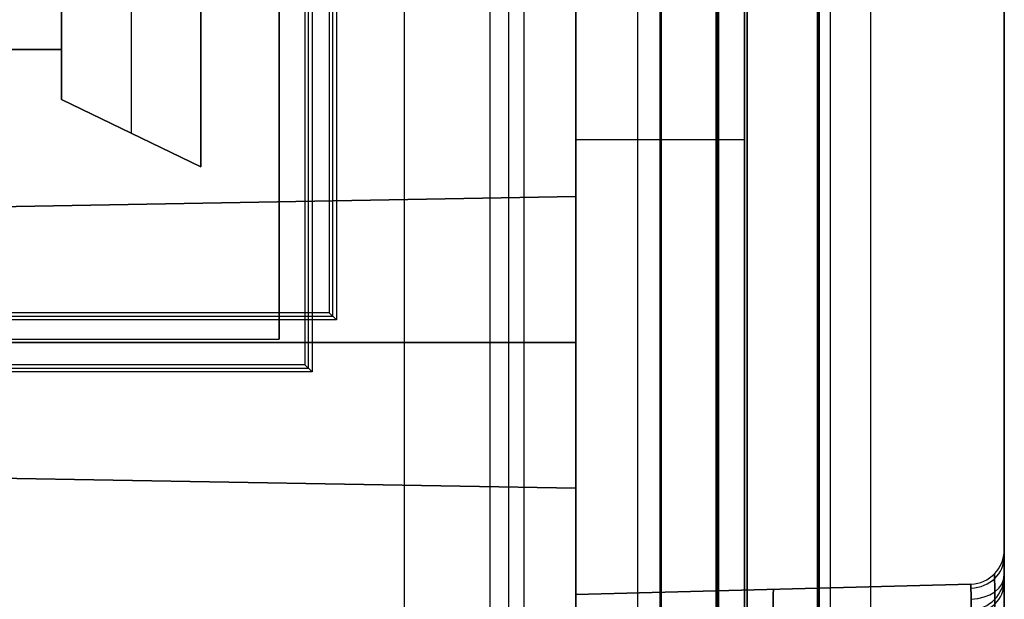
# Model space of a CAD drawing. Extents: x -15 to 7, y 1 to 148.
# Tile 22 of 194: x 1.6 to 7.35, y 17.49 to 20.87. Entities that reach past the tile are written whole.
import ezdxf

# ---------------------------------------------------------------- set-up
doc = ezdxf.new("R2010")
doc.units = 0
doc.layers.add('DEFAULT', color=7, linetype='CONTINUOUS')

msp = doc.modelspace()

# ---------------------------------------------------------------- linework, layer by layer
at = {"layer": 'DEFAULT', "color": 254}
for p, q in [((6.5659, 8.202, -17.9513), (6.5659, 103.3447, -17.9513)), ((7.345, 103.3447, -18.751), (7.345, 8.202, -18.751)), ((6.2552, 10.8888, -19.7), (6.2552, 101.0968, -19.7)), ((6.2596, 10.8888, -19.2), (6.2596, 101.0968, -19.2)), ((6.2639, 101.0968, -18.7), (6.2639, 10.8888, -18.7)), ((6.3296, 101.0968, -18.6), (6.3296, 10.8888, -18.6)), ((6.3296, 101.0968, -19.8), (6.3296, 10.8888, -19.8)), ((6.3296, 101.0968, -19.2), (6.3296, 10.8888, -19.2)), ((5.6639, 100.3968, -18.1), (5.6639, 11.5888, -18.1)), ((5.6718, 11.5888, -18.4), (5.6718, 100.3968, -18.4)), ((5.6796, 11.5888, -18.7), (5.6796, 100.3968, -18.7)), ((5.8296, 100.3968, -17.932), (5.8296, 11.5888, -17.932)), ((5.8296, 11.5888, -18.5956), (5.8296, 100.3968, -18.5956)), ((5.8296, 100.3968, -19.8044), (5.8296, 11.5888, -19.8044)), ((5.8296, 11.5888, -18.2638), (5.8296, 100.3968, -18.2638)), ((3.845, 6.956, -107.038), (3.845, 69.7033, -107.038)), ((4.345, 6.9691, -107.0249), (4.345, 69.6979, -107.0249)), ((4.845, 6.9822, -107.0118), (4.845, 69.6925, -107.0118)), ((4.845, 69.6596, -103.4118), (4.845, 16.8362, -103.4118)), ((4.845, 16.8362, -101.0618), (4.845, 69.6596, -101.0618)), ((5.345, 16.8493, -103.3987), (5.345, 69.6465, -103.3987)), ((5.345, 16.8493, -101.0749), (5.345, 69.6465, -101.0749)), ((5.845, 69.6334, -103.3856), (5.845, 16.8624, -103.3856)), ((5.845, 16.8624, -101.088), (5.845, 69.6334, -101.088)), ((5.845, 16.8624, -102.2368), (5.845, 69.6334, -102.2368)), ((3.845, 7.2574, -107.3477), (3.845, 69.3906, -107.3477)), ((3.845, 8.1702, -107.6575), (3.845, 69.0779, -107.6575)), ((5.2055, 8.2058, -107.6218), (5.2055, 69.0632, -107.6218)), ((6.5659, 8.2414, -107.5862), (6.5659, 69.0485, -107.5862)), ((3.4259, 19.1398, -18.9), (3.4259, 55.2817, -18.9)), ((3.4469, 55.3026, -19.7), (3.4469, 19.1188, -19.7)), ((3.405, 55.2607, -18.1), (3.405, 19.1607, -18.1)), ((5.6639, 11.5888, -18.1), (5.6639, 35.7648, -18.1)), ((5.6718, 11.5888, -18.4), (5.6718, 35.757, -18.4)), ((5.6796, 11.5888, -18.7), (5.6796, 35.7491, -18.7)), ((6.2639, 35.7491, -18.7), (6.2639, 10.8888, -18.7)), ((6.2552, 10.8888, -19.7), (6.2552, 35.7229, -19.7)), ((6.2596, 10.8888, -19.2), (6.2596, 35.736, -19.2)), ((5.3373, 11.4182, -21.0201), (5.3373, 28.9159, -21.0201)), ((5.8296, 28.9331, -21.033), (5.8296, 11.5888, -21.033)), ((4.845, 28.8987, -21.0072), (4.845, 11.4311, -21.0072)), ((7.345, 8.2414, -106.7865), (7.345, 27.763, -106.7865)), ((3.2839, 18.8365, -18.9), (3.2839, 27.5858, -18.9)), ((3.3049, 27.6067, -19.7), (3.3049, 18.8155, -19.7)), ((3.263, 27.5648, -18.1), (3.263, 18.8574, -18.1)), ((3.113, 27.4148, -18.1), (3.113, 19.0074, -18.1)), ((3.113, 19.0074, -27.244), (3.113, 27.4148, -27.244)), ((3.113, 27.4148, -22.672), (3.113, 19.0074, -22.672)), ((2.6558, 22.9063, -18.1), (2.6558, 20.0107, -18.1)), ((2.6558, 20.0107, -26.5074), (2.6558, 22.9063, -26.5074)), ((2.6558, 22.9063, -22.3037), (2.6558, 20.0107, -22.3037)), ((2.2494, 22.7095, -26.5074), (2.2494, 20.2076, -26.5074)), ((1.843, 22.5126, -26.5074), (1.843, 20.4044, -26.5074)), ((7.345, 12.8793, -53.9884), (7.345, 22.394, -53.9884)), ((1.843, 20.6965, -24.9072), (1.843, 22.2205, -24.9072)), ((4.845, 17.2353, -55.5486), (4.845, 20.9163, -55.5486)), ((1.843, 20.6965, -18.1), (1.208, 20.6965, -18.1)), ((1.208, 20.6965, -24.9072), (1.843, 20.6965, -24.9072)), ((1.208, 20.6965, -21.5036), (1.843, 20.6965, -21.5036)), ((1.843, 20.4044, -18.1), (1.843, 20.6965, -18.1)), ((1.843, 20.6965, -24.9072), (1.843, 20.6965, -18.1)), ((1.843, 20.6965, -22.3037), (1.843, 20.4044, -22.3037)), ((1.843, 20.4044, -26.5074), (2.6558, 20.0107, -26.5074)), ((1.843, 20.4044, -18.1), (1.843, 20.4044, -26.5074)), ((2.6558, 20.0107, -18.1), (1.843, 20.4044, -18.1)), ((1.843, 20.4044, -22.3037), (2.6558, 20.0107, -22.3037)), ((2.2494, 20.2076, -26.5074), (2.2494, 20.2076, -18.1)), ((5.8296, 20.1694, -21.033), (4.845, 20.1694, -21.0072)), ((2.6558, 20.0107, -18.1), (2.6558, 20.0107, -26.5074)), ((4.845, 19.8377, -71.8236), (-3.745, 19.6878, -71.9735)), ((4.845, 19.8377, -78.3236), (-3.745, 19.6878, -78.1737)), ((4.845, 19.8377, -38.0935), (-3.745, 19.6878, -37.9436)), ((-3.745, 19.6878, -31.7435), (4.845, 19.8377, -31.5935)), ((4.845, 19.8377, -75.0736), (-3.745, 19.6878, -75.0736)), ((4.845, 19.8377, -34.8435), (-3.745, 19.6878, -34.8435)), ((4.845, 19.8377, -38.0935), (4.845, 18.1377, -38.0935)), ((4.845, 19.8377, -31.5935), (4.845, 19.8377, -38.0935)), ((4.845, 18.1377, -31.5935), (4.845, 19.8377, -31.5935)), ((4.845, 19.8377, -71.8236), (4.845, 19.8377, -78.3236)), ((4.845, 18.1377, -71.8236), (4.845, 19.8377, -71.8236)), ((4.845, 19.8377, -78.3236), (4.845, 18.1377, -78.3236)), ((-3.9159, 19.1398, -18.9), (3.4259, 19.1398, -18.9)), ((3.405, 19.1607, -18.1), (-3.895, 19.1607, -18.1)), ((3.4469, 19.1188, -19.7), (3.405, 19.1607, -18.1)), ((3.4469, 19.1188, -19.7), (-3.9369, 19.1188, -19.7)), ((-3.745, 19.0074, -18.1), (3.113, 19.0074, -18.1)), ((-3.745, 19.0074, -27.244), (3.113, 19.0074, -27.244)), ((-3.745, 19.0074, -22.672), (3.113, 19.0074, -22.672)), ((-3.745, 18.9877, -71.9735), (4.845, 18.9877, -71.8236)), ((4.845, 18.9877, -78.3236), (-3.745, 18.9877, -78.1737)), ((4.845, 18.9877, -38.0935), (-3.745, 18.9877, -37.9436)), ((-3.745, 18.9877, -31.7435), (4.845, 18.9877, -31.5935)), ((3.113, 19.0074, -18.1), (3.113, 19.0074, -27.244)), ((3.263, 18.8574, -18.1), (-3.895, 18.8574, -18.1)), ((3.263, 18.8574, -18.1), (3.3049, 18.8155, -19.7)), ((3.3049, 18.8155, -19.7), (-3.9369, 18.8155, -19.7)), ((-3.9159, 18.8365, -18.9), (3.2839, 18.8365, -18.9)), ((-3.745, 18.2877, -71.9735), (4.845, 18.1377, -71.8236)), ((4.845, 18.1377, -78.3236), (-3.745, 18.2877, -78.1737)), ((4.845, 18.1377, -38.0935), (-3.745, 18.2877, -37.9436)), ((4.845, 18.1377, -31.5935), (-3.745, 18.2877, -31.7435)), ((-3.745, 18.2877, -75.0736), (4.845, 18.1377, -75.0736)), ((-3.745, 18.2877, -34.8435), (4.845, 18.1377, -34.8435)), ((4.845, 18.1377, -38.0935), (4.845, 18.1377, -31.5935)), ((4.845, 18.1377, -78.3236), (4.845, 18.1377, -71.8236)), ((7.345, 17.7779, -24.5072), (7.345, 17.7779, -33.9927)), ((7.2884, 17.6385, -24.5072), (7.2891, 17.5335, -24.2518)), ((7.2891, 17.5335, -34.2481), (7.2884, 17.6385, -33.9927)), ((7.345, 17.6279, -84.3435), (7.345, 17.6279, -93.529)), ((4.845, 17.5176, -24.5676), (7.1502, 17.578, -24.5072)), ((7.1502, 17.578, -33.9927), (4.845, 17.5176, -33.9324)), ((7.1502, 17.578, -29.25), (4.845, 17.5176, -29.25)), ((5.9976, 17.5478, -33.9625), (5.9976, 17.5478, -24.5374)), ((7.1524, 17.4902, -24.2951), (7.1502, 17.578, -24.5072)), ((7.1502, 17.578, -24.5072), (7.1502, 17.578, -33.9927)), ((7.1502, 17.578, -33.9927), (7.1524, 17.4902, -34.2048)), ((7.2884, 17.2781, -34.3531), (7.2891, 17.5335, -34.2481)), ((7.2891, 17.5335, -24.2518), (7.2884, 17.2781, -24.1468)), ((4.845, 17.5176, -24.5676), (4.845, 17.5176, -33.9324)), ((7.1524, 17.4902, -34.2048), (7.1502, 17.2781, -34.2926)), ((7.1502, 17.2781, -24.2073), (7.1524, 17.4902, -24.2951))]:
    msp.add_line(p, q, dxfattribs=at)
at = {"layer": 'DEFAULT', "color": 171}
for p, q in [((4.453, 1.062, -106.8618), (4.453, 70.4573, -106.8618)), ((4.5403, 27.5187, -104.3618), (4.5403, 3.37, -104.3618))]:
    msp.add_line(p, q, dxfattribs=at)
at = {"layer": 'DEFAULT', "color": 254}
for centre, end in [((7.145, 17.7779, -24.5072), 0), ((7.145, 17.7779, -33.9927), 360), ((7.145, 17.7779, -29.25), 0), ((7.145, 17.6279, -84.3435), 0), ((7.145, 17.6279, -93.529), 360), ((7.145, 17.6279, -88.9362), 0)]:
    msp.add_arc(centre, 0.2, 271.5, end, dxfattribs=at)
at = {"layer": 'DEFAULT', "color": 254, "extrusion": (1, 0, 0)}
for centre, radius, start, end in [((17.2781, -24.5071, 7.345), 0.4998, 359.99513, 44.99674), ((17.2781, -24.5072, 7.345), 0.4998, 45.00326, 90.00487), ((17.2178, -24.5675, 4.845), 0.2999, 359.99187, 90.00813)]:
    msp.add_arc(centre, radius, start, end, dxfattribs=at)
at = {"layer": 'DEFAULT', "color": 254, "extrusion": (1, 9.89384e-15, -6.6102e-15)}
msp.add_arc((17.2781, -33.9928, 7.345), 0.4998, 315.00326, 0.00487, dxfattribs=at)
at = {"layer": 'DEFAULT', "color": 254, "extrusion": (-0.000104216, -0.382525, 0.923945)}
for centre in [(7.1403, 7.0908, -29.2533), (7.1403, -15.9366, -84.4813)]:
    msp.add_arc(centre, 0.1999, 271.9473, 0.08554, dxfattribs=at)
at = {"layer": 'DEFAULT', "color": 254, "extrusion": (0.000104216, 0.382525, 0.923945)}
for centre in [(-7.1403, -29.4685, -24.7975), (-7.1403, -52.1039, -79.8631)]:
    msp.add_arc(centre, 0.1999, 91.9473, 180.08554, dxfattribs=at)
at = {"layer": 'DEFAULT', "color": 254, "extrusion": (-4.4877e-14, 0.707107, 0.707107)}
msp.add_arc((-7.145, -36.7538, -11.819), 0.2, 92.12085, 179.99999, dxfattribs=at)
at = {"layer": 'DEFAULT', "color": 254, "extrusion": (1.2503e-14, -0.707107, 0.707107)}
msp.add_arc((7.145, -4.6119, -29.5466), 0.2, 272.12084, 0, dxfattribs=at)
at = {"layer": 'DEFAULT', "color": 254, "extrusion": (1, 8.93129e-15, -2.15664e-14)}
msp.add_arc((17.2781, -33.9927, 7.345), 0.4998, 269.99513, 314.99674, dxfattribs=at)
at = {"layer": 'DEFAULT', "color": 254, "extrusion": (1, 9.89384e-15, 6.6102e-15)}
msp.add_arc((17.1281, -84.3434, 7.345), 0.4998, 359.99513, 44.99674, dxfattribs=at)
at = {"layer": 'DEFAULT', "color": 254, "extrusion": (1, 1.16725e-14, -2.32109e-15)}
msp.add_arc((17.1281, -93.529, 7.345), 0.4998, 315.00326, 0.00487, dxfattribs=at)
at = {"layer": 'DEFAULT', "color": 254, "extrusion": (0.999315, 0.026168, 0.026168)}
msp.add_arc((17.0848, -24.6979, 5.8117), 0.3, 0, 89.96074, dxfattribs=at)
at = {"layer": 'DEFAULT', "color": 254, "extrusion": (0.999315, 0.026168, -0.026168)}
msp.add_arc((17.0848, -33.782, 7.3426), 0.3, 270.03926, 360, dxfattribs=at)
at = {"layer": 'DEFAULT', "color": 254, "extrusion": (1, -2.47278e-15, 5.29841e-15)}
msp.add_arc((17.2178, -33.9324, 4.845), 0.2999, 273.35568, 0.00841, dxfattribs=at)

doc.saveas('drawing.dxf')
